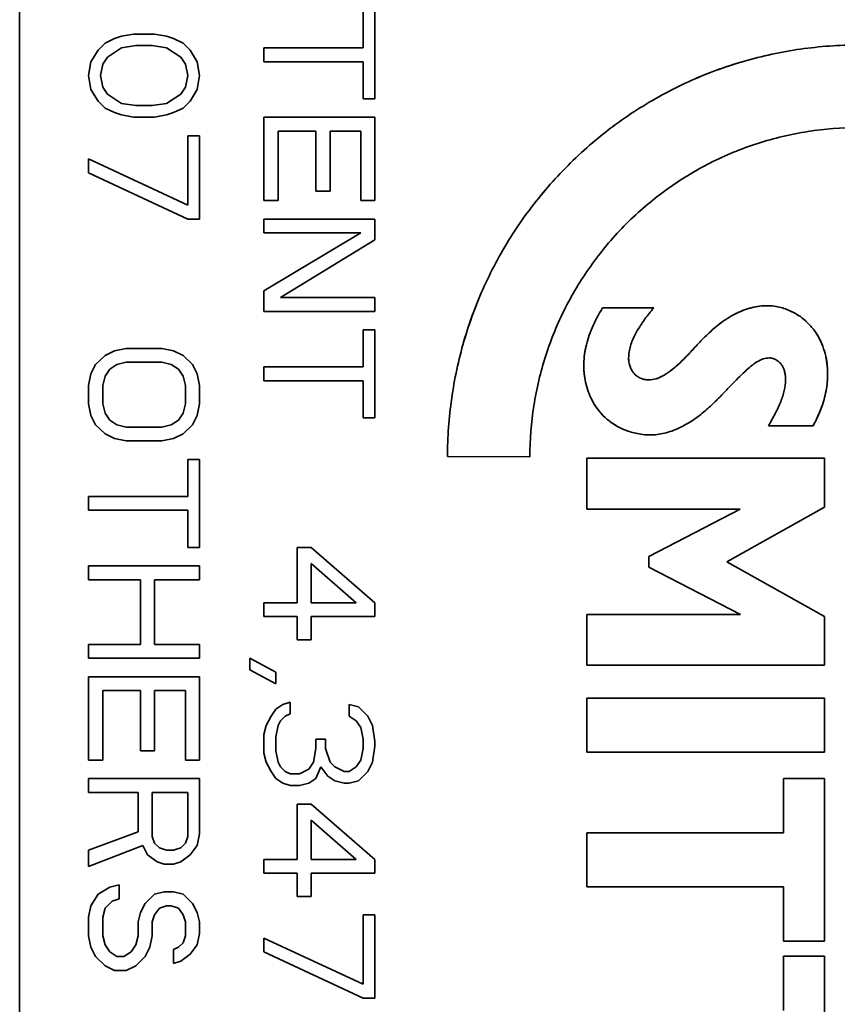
# Model space of a CAD drawing. Header units: millimetres. Extents: x 191 to 396, y 67 to 223.
# Tile 8 of 14: x 379 to 389, y 95 to 106. Entities that reach past the tile are written whole.
import ezdxf

# ---------------------------------------------------------------- set-up
doc = ezdxf.new("R2010")
doc.units = ezdxf.units.MM
doc.layers.add('Visible (ISO)', color=7, linetype='Continuous', lineweight=35)

msp = doc.modelspace()

# ---------------------------------------------------------------- linework, layer by layer
at = {"layer": 'Visible (ISO)'}
for p, q in [((379.187, 116.052), (379.187, 85.877)), ((383.116, 106.061), (383.116, 106.485)), ((383.251, 106.485), (383.251, 105.479)), ((380.164, 106.114), (380.272, 106.167)), ((380.272, 106.167), (380.353, 106.194)), ((380.353, 106.194), (380.488, 106.22)), ((380.488, 106.22), (380.731, 106.22)), ((380.731, 106.22), (380.867, 106.194)), ((380.867, 106.194), (380.948, 106.167)), ((380.948, 106.167), (381.056, 106.114)), ((380.002, 105.903), (380.083, 106.035)), ((380.083, 106.035), (380.164, 106.114)), ((380.353, 106.061), (380.191, 105.956)), ((380.515, 106.088), (380.353, 106.061)), ((380.704, 106.088), (380.515, 106.088)), ((380.867, 106.061), (380.704, 106.088)), ((381.029, 105.956), (380.867, 106.061)), ((381.056, 106.114), (381.137, 106.035)), ((381.137, 106.035), (381.218, 105.903)), ((381.981, 106.061), (383.116, 106.061)), ((381.981, 105.903), (381.981, 106.061)), ((380.191, 105.956), (380.137, 105.876)), ((381.083, 105.876), (381.029, 105.956)), ((379.975, 105.744), (380.002, 105.903)), ((380.137, 105.876), (380.11, 105.744)), ((381.11, 105.744), (381.083, 105.876)), ((381.218, 105.903), (381.245, 105.744)), ((383.116, 105.903), (381.981, 105.903)), ((383.116, 105.479), (383.116, 105.903)), ((380.002, 105.585), (379.975, 105.744)), ((380.11, 105.744), (380.137, 105.612)), ((381.083, 105.612), (381.11, 105.744)), ((381.245, 105.744), (381.218, 105.585)), ((380.083, 105.453), (380.002, 105.585)), ((380.137, 105.612), (380.191, 105.532)), ((381.029, 105.532), (381.083, 105.612)), ((381.218, 105.585), (381.137, 105.453)), ((386.655, 105.586), (386.655, 105.586)), ((380.191, 105.532), (380.353, 105.426)), ((380.867, 105.426), (381.029, 105.532)), ((383.251, 105.479), (383.116, 105.479)), ((380.164, 105.373), (380.083, 105.453)), ((380.272, 105.321), (380.164, 105.373)), ((380.353, 105.426), (380.515, 105.4)), ((380.515, 105.4), (380.704, 105.4)), ((380.704, 105.4), (380.867, 105.426)), ((381.056, 105.373), (380.948, 105.321)), ((381.137, 105.453), (381.056, 105.373)), ((380.353, 105.294), (380.272, 105.321)), ((380.488, 105.268), (380.353, 105.294)), ((380.731, 105.268), (380.488, 105.268)), ((380.867, 105.294), (380.731, 105.268)), ((380.948, 105.321), (380.867, 105.294)), ((381.981, 105.268), (383.251, 105.268)), ((381.981, 104.315), (381.981, 105.268)), ((383.251, 105.268), (383.251, 104.315)), ((381.11, 105.056), (381.245, 105.056)), ((381.11, 104.262), (381.11, 105.056)), ((381.245, 105.056), (381.245, 104.103)), ((382.144, 105.109), (382.144, 104.315)), ((382.576, 105.109), (382.144, 105.109)), ((382.576, 104.421), (382.576, 105.109)), ((382.738, 105.109), (382.738, 104.421)), ((383.089, 105.109), (382.738, 105.109)), ((383.089, 104.315), (383.089, 105.109)), ((379.975, 104.791), (381.11, 104.262)), ((379.975, 104.633), (379.975, 104.791)), ((381.11, 104.103), (379.975, 104.633)), ((382.738, 104.421), (382.576, 104.421)), ((382.144, 104.315), (381.981, 104.315)), ((383.251, 104.315), (383.089, 104.315)), ((381.245, 104.103), (381.11, 104.103)), ((381.981, 104.103), (383.251, 104.103)), ((381.981, 103.945), (381.981, 104.103)), ((383.251, 104.103), (383.251, 103.865)), ((383.089, 103.945), (381.981, 103.945)), ((381.981, 103.283), (383.089, 103.945)), ((383.251, 103.865), (382.171, 103.204)), ((381.981, 103.045), (381.981, 103.283)), ((382.171, 103.204), (383.251, 103.204)), ((383.251, 103.204), (383.251, 103.045)), ((383.251, 103.045), (381.981, 103.045)), ((385.854, 103.087), (386.439, 103.087)), ((383.116, 102.833), (383.251, 102.833)), ((383.116, 102.41), (383.116, 102.833)), ((383.251, 102.833), (383.251, 101.828)), ((380.056, 102.437), (380.164, 102.542)), ((380.164, 102.542), (380.272, 102.595)), ((380.272, 102.595), (380.407, 102.622)), ((380.407, 102.622), (380.813, 102.622)), ((380.813, 102.622), (380.948, 102.595)), ((380.948, 102.595), (381.056, 102.542)), ((381.056, 102.542), (381.164, 102.437)), ((380.002, 102.331), (380.056, 102.437)), ((380.299, 102.437), (380.218, 102.384)), ((380.407, 102.463), (380.299, 102.437)), ((380.813, 102.463), (380.407, 102.463)), ((380.921, 102.437), (380.813, 102.463)), ((381.002, 102.384), (380.921, 102.437)), ((381.164, 102.437), (381.218, 102.331)), ((379.975, 102.198), (380.002, 102.331)), ((380.164, 102.304), (380.137, 102.198)), ((380.218, 102.384), (380.164, 102.304)), ((381.056, 102.304), (381.002, 102.384)), ((381.083, 102.198), (381.056, 102.304)), ((381.218, 102.331), (381.245, 102.198)), ((381.981, 102.41), (383.116, 102.41)), ((381.981, 102.251), (381.981, 102.41)), ((384.178, 102.341), (384.178, 102.341)), ((379.975, 101.987), (379.975, 102.198)), ((380.137, 102.198), (380.137, 101.987)), ((381.083, 101.987), (381.083, 102.198)), ((381.245, 102.198), (381.245, 101.987)), ((383.116, 102.251), (381.981, 102.251)), ((383.116, 101.828), (383.116, 102.251)), ((380.002, 101.854), (379.975, 101.987)), ((380.137, 101.987), (380.164, 101.881)), ((381.056, 101.881), (381.083, 101.987)), ((381.245, 101.987), (381.218, 101.854)), ((380.056, 101.749), (380.002, 101.854)), ((380.164, 101.881), (380.218, 101.802)), ((381.002, 101.802), (381.056, 101.881)), ((381.218, 101.854), (381.164, 101.749)), ((380.164, 101.643), (380.056, 101.749)), ((380.218, 101.802), (380.299, 101.749)), ((380.299, 101.749), (380.407, 101.722)), ((380.813, 101.722), (380.921, 101.749)), ((380.921, 101.749), (381.002, 101.802)), ((381.164, 101.749), (381.056, 101.643)), ((383.251, 101.828), (383.116, 101.828)), ((380.272, 101.59), (380.164, 101.643)), ((380.407, 101.722), (380.813, 101.722)), ((381.056, 101.643), (380.948, 101.59)), ((386.655, 101.681), (386.655, 101.681)), ((388.261, 101.736), (387.752, 101.736)), ((380.407, 101.563), (380.272, 101.59)), ((380.813, 101.563), (380.407, 101.563)), ((380.948, 101.59), (380.813, 101.563)), ((381.11, 101.352), (381.245, 101.352)), ((381.11, 100.928), (381.11, 101.352)), ((381.245, 101.352), (381.245, 100.346)), ((385.023, 101.382), (384.08, 101.385)), ((385.675, 100.783), (385.675, 101.365)), ((385.675, 101.365), (388.392, 101.365)), ((388.392, 101.365), (388.392, 100.807)), ((379.975, 100.928), (381.11, 100.928)), ((379.975, 100.77), (379.975, 100.928)), ((381.11, 100.77), (379.975, 100.77)), ((381.11, 100.346), (381.11, 100.77)), ((387.429, 100.783), (385.675, 100.783)), ((386.383, 100.241), (387.429, 100.783)), ((388.392, 100.807), (387.275, 100.181)), ((381.245, 100.346), (381.11, 100.346)), ((382.36, 100.346), (382.522, 100.346)), ((382.36, 99.711), (382.36, 100.346)), ((382.522, 100.346), (383.251, 99.711)), ((383.035, 99.711), (382.522, 100.161)), ((382.522, 100.161), (382.522, 99.711)), ((386.383, 100.121), (386.383, 100.241)), ((387.275, 100.181), (388.392, 99.555)), ((379.975, 100.135), (381.245, 100.135)), ((379.975, 99.976), (379.975, 100.135)), ((381.245, 100.135), (381.245, 99.976)), ((387.43, 99.579), (386.383, 100.121)), ((380.569, 99.976), (379.975, 99.976)), ((380.569, 99.235), (380.569, 99.976)), ((380.731, 99.976), (380.731, 99.235)), ((381.245, 99.976), (380.731, 99.976)), ((381.981, 99.711), (382.36, 99.711)), ((381.981, 99.553), (381.981, 99.711)), ((382.522, 99.711), (383.035, 99.711)), ((383.251, 99.711), (383.251, 99.553)), ((382.36, 99.553), (381.981, 99.553)), ((382.36, 99.288), (382.36, 99.553)), ((382.522, 99.553), (382.522, 99.288)), ((383.251, 99.553), (382.522, 99.553)), ((385.675, 99.579), (387.43, 99.579)), ((385.675, 98.997), (385.675, 99.579)), ((388.392, 99.555), (388.392, 98.997)), ((382.522, 99.288), (382.36, 99.288)), ((379.975, 99.235), (380.569, 99.235)), ((379.975, 99.076), (379.975, 99.235)), ((380.731, 99.235), (381.245, 99.235)), ((381.245, 99.235), (381.245, 99.076)), ((381.245, 99.076), (379.975, 99.076)), ((381.819, 99.076), (382.117, 98.918)), ((381.819, 98.944), (381.819, 99.076)), ((382.117, 98.785), (381.819, 98.944)), ((388.392, 98.997), (385.675, 98.997)), ((379.975, 98.865), (381.245, 98.865)), ((379.975, 97.912), (379.975, 98.865)), ((381.245, 98.865), (381.245, 97.912)), ((382.117, 98.918), (382.117, 98.785)), ((380.137, 98.706), (380.137, 97.912)), ((380.569, 98.706), (380.137, 98.706)), ((380.569, 98.018), (380.569, 98.706)), ((380.731, 98.706), (380.731, 98.018)), ((381.083, 98.706), (380.731, 98.706)), ((381.083, 97.912), (381.083, 98.706)), ((385.675, 98.619), (388.392, 98.619)), ((385.675, 98.001), (385.675, 98.619)), ((388.392, 98.619), (388.392, 98.001)), ((382.063, 98.415), (382.117, 98.494)), ((382.117, 98.494), (382.198, 98.547)), ((382.198, 98.547), (382.279, 98.574)), ((382.279, 98.574), (382.279, 98.441)), ((382.954, 98.547), (383.062, 98.521)), ((382.954, 98.415), (382.954, 98.547)), ((383.062, 98.521), (383.17, 98.415)), ((382.008, 98.309), (382.063, 98.415)), ((382.171, 98.362), (382.144, 98.309)), ((382.225, 98.415), (382.171, 98.362)), ((382.279, 98.441), (382.225, 98.415)), ((383.035, 98.362), (382.954, 98.415)), ((383.089, 98.283), (383.035, 98.362)), ((383.17, 98.415), (383.224, 98.309)), ((381.981, 98.203), (382.008, 98.309)), ((382.144, 98.309), (382.117, 98.177)), ((383.116, 98.15), (383.089, 98.283)), ((383.224, 98.309), (383.251, 98.124)), ((381.981, 97.992), (381.981, 98.203)), ((382.117, 98.177), (382.117, 98.018)), ((382.576, 98.15), (382.684, 98.15)), ((382.576, 98.044), (382.576, 98.15)), ((382.684, 98.15), (382.684, 98.044)), ((383.116, 98.044), (383.116, 98.15)), ((382.549, 97.886), (382.576, 98.044)), ((382.684, 98.044), (382.738, 97.886)), ((383.089, 97.912), (383.116, 98.044)), ((383.251, 98.071), (383.224, 97.886)), ((383.251, 98.124), (383.251, 98.071)), ((380.137, 97.912), (379.975, 97.912)), ((380.731, 98.018), (380.569, 98.018)), ((381.245, 97.912), (381.083, 97.912)), ((382.008, 97.886), (381.981, 97.992)), ((382.117, 98.018), (382.144, 97.886)), ((383.035, 97.833), (383.089, 97.912)), ((388.392, 98.001), (385.675, 98.001)), ((382.063, 97.78), (382.008, 97.886)), ((382.144, 97.886), (382.171, 97.833)), ((382.171, 97.833), (382.225, 97.78)), ((382.387, 97.753), (382.495, 97.806)), ((382.495, 97.806), (382.549, 97.886)), ((382.63, 97.833), (382.576, 97.701)), ((382.711, 97.727), (382.63, 97.833)), ((382.738, 97.886), (382.792, 97.833)), ((382.792, 97.833), (382.9, 97.78)), ((382.954, 97.78), (383.035, 97.833)), ((383.224, 97.886), (383.17, 97.78)), ((379.975, 97.701), (381.245, 97.701)), ((379.975, 97.542), (379.975, 97.701)), ((381.245, 97.701), (381.245, 97.066)), ((382.117, 97.701), (382.063, 97.78)), ((382.198, 97.648), (382.117, 97.701)), ((382.225, 97.78), (382.279, 97.753)), ((382.279, 97.753), (382.387, 97.753)), ((382.576, 97.701), (382.495, 97.648)), ((382.792, 97.674), (382.711, 97.727)), ((382.9, 97.78), (382.954, 97.78)), ((383.17, 97.78), (383.062, 97.674)), ((387.923, 97.702), (388.392, 97.702)), ((387.923, 97.08), (387.923, 97.702)), ((388.392, 97.702), (388.392, 95.841)), ((382.279, 97.621), (382.198, 97.648)), ((382.387, 97.621), (382.279, 97.621)), ((382.495, 97.648), (382.387, 97.621)), ((382.9, 97.648), (382.792, 97.674)), ((382.954, 97.648), (382.9, 97.648)), ((383.062, 97.674), (382.954, 97.648)), ((380.542, 97.542), (379.975, 97.542)), ((380.542, 97.092), (380.542, 97.542)), ((380.704, 97.542), (380.704, 97.039)), ((381.11, 97.542), (380.704, 97.542)), ((381.11, 97.039), (381.11, 97.542)), ((382.36, 97.409), (382.522, 97.409)), ((382.36, 96.774), (382.36, 97.409)), ((382.522, 97.409), (383.251, 96.774)), ((383.035, 96.774), (382.522, 97.224)), ((382.522, 97.224), (382.522, 96.774)), ((379.975, 96.88), (380.542, 97.092)), ((380.704, 97.039), (380.731, 96.96)), ((381.083, 96.96), (381.11, 97.039)), ((381.245, 97.066), (381.218, 96.933)), ((385.675, 97.08), (387.923, 97.08)), ((385.675, 96.463), (385.675, 97.08)), ((380.596, 96.933), (379.975, 96.695)), ((380.65, 96.827), (380.596, 96.933)), ((380.731, 96.96), (380.785, 96.907)), ((380.785, 96.907), (380.867, 96.88)), ((380.948, 96.88), (381.029, 96.907)), ((381.029, 96.907), (381.083, 96.96)), ((381.218, 96.933), (381.137, 96.827)), ((379.975, 96.695), (379.975, 96.88)), ((380.758, 96.748), (380.65, 96.827)), ((380.867, 96.88), (380.948, 96.88)), ((381.137, 96.827), (381.029, 96.748)), ((380.84, 96.722), (380.758, 96.748)), ((380.948, 96.722), (380.84, 96.722)), ((381.029, 96.748), (380.948, 96.722)), ((381.981, 96.774), (382.36, 96.774)), ((381.981, 96.616), (381.981, 96.774)), ((382.522, 96.774), (383.035, 96.774)), ((383.251, 96.774), (383.251, 96.616)), ((382.36, 96.616), (381.981, 96.616)), ((382.36, 96.351), (382.36, 96.616)), ((382.522, 96.616), (382.522, 96.351)), ((383.251, 96.616), (382.522, 96.616)), ((380.083, 96.378), (380.218, 96.457)), ((380.218, 96.457), (380.326, 96.483)), ((380.326, 96.483), (380.326, 96.325)), ((387.923, 96.462), (385.675, 96.463)), ((387.923, 95.841), (387.923, 96.462)), ((380.002, 96.245), (380.083, 96.378)), ((380.623, 96.272), (380.731, 96.378)), ((380.731, 96.378), (380.84, 96.404)), ((380.84, 96.404), (380.948, 96.404)), ((380.948, 96.404), (381.056, 96.378)), ((381.056, 96.378), (381.164, 96.272)), ((382.522, 96.351), (382.36, 96.351)), ((379.975, 96.113), (380.002, 96.245)), ((380.164, 96.219), (380.137, 96.113)), ((380.245, 96.298), (380.164, 96.219)), ((380.326, 96.325), (380.245, 96.298)), ((380.569, 96.166), (380.623, 96.272)), ((380.785, 96.219), (380.731, 96.139)), ((380.867, 96.245), (380.785, 96.219)), ((380.921, 96.245), (380.867, 96.245)), ((381.002, 96.219), (380.921, 96.245)), ((381.056, 96.139), (381.002, 96.219)), ((381.164, 96.272), (381.218, 96.166)), ((379.975, 95.901), (379.975, 96.113)), ((380.137, 96.113), (380.137, 95.901)), ((380.542, 96.06), (380.569, 96.166)), ((380.731, 96.139), (380.704, 96.06)), ((381.083, 96.06), (381.056, 96.139)), ((381.218, 96.166), (381.245, 96.06)), ((383.116, 96.139), (383.251, 96.139)), ((383.116, 95.346), (383.116, 96.139)), ((383.251, 96.139), (383.251, 95.187)), ((380.542, 95.901), (380.542, 96.06)), ((380.704, 96.06), (380.704, 95.901)), ((381.083, 95.901), (381.083, 96.06)), ((381.245, 96.06), (381.245, 95.928)), ((380.002, 95.769), (379.975, 95.901)), ((380.137, 95.901), (380.164, 95.796)), ((380.515, 95.796), (380.542, 95.901)), ((380.704, 95.901), (380.677, 95.769)), ((381.056, 95.822), (381.083, 95.901)), ((381.245, 95.928), (381.218, 95.796)), ((380.056, 95.663), (380.002, 95.769)), ((380.164, 95.796), (380.218, 95.716)), ((380.461, 95.716), (380.515, 95.796)), ((380.677, 95.769), (380.623, 95.663)), ((380.948, 95.743), (381.002, 95.769)), ((381.002, 95.769), (381.056, 95.822)), ((381.218, 95.796), (381.137, 95.69)), ((381.981, 95.875), (383.116, 95.346)), ((381.981, 95.716), (381.981, 95.875)), ((388.392, 95.841), (387.923, 95.841)), ((380.164, 95.557), (380.056, 95.663)), ((380.218, 95.716), (380.299, 95.663)), ((380.299, 95.663), (380.38, 95.663)), ((380.38, 95.663), (380.461, 95.716)), ((380.623, 95.663), (380.515, 95.557)), ((380.948, 95.584), (380.948, 95.743)), ((381.137, 95.69), (381.029, 95.61)), ((383.116, 95.187), (381.981, 95.716)), ((387.923, 95.669), (388.392, 95.669)), ((387.923, 95.047), (387.923, 95.669)), ((388.392, 95.669), (388.392, 93.808)), ((380.272, 95.504), (380.164, 95.557)), ((380.515, 95.557), (380.407, 95.504)), ((381.029, 95.61), (380.948, 95.584)), ((380.407, 95.504), (380.272, 95.504)), ((383.251, 95.187), (383.116, 95.187))]:
    msp.add_line(p, q, dxfattribs=at)
for points, knots in [([(384.08, 101.385), (384.08, 101.608), (384.096, 101.829), (384.128, 102.05), (384.159, 102.27), (384.206, 102.49), (384.268, 102.705), (384.331, 102.92), (384.408, 103.131), (384.501, 103.336), (384.594, 103.54), (384.703, 103.739), (384.824, 103.929), (384.946, 104.118), (385.081, 104.298), (385.228, 104.469), (385.376, 104.639), (385.536, 104.799), (385.706, 104.947), (385.876, 105.095), (386.056, 105.229), (386.245, 105.351), (386.434, 105.472), (386.633, 105.581), (386.837, 105.674), (387.041, 105.767), (387.251, 105.844), (387.465, 105.906), (387.679, 105.968), (387.899, 106.015), (388.118, 106.047), (388.338, 106.078), (388.558, 106.094), (388.78, 106.094)], [0, 0, 0, 0, 0.090909, 0.090909, 0.090909, 0.181818, 0.181818, 0.181818, 0.272727, 0.272727, 0.272727, 0.363636, 0.363636, 0.363636, 0.454545, 0.454545, 0.454545, 0.545455, 0.545455, 0.545455, 0.636364, 0.636364, 0.636364, 0.727273, 0.727273, 0.727273, 0.818182, 0.818182, 0.818182, 0.909091, 0.909091, 0.909091, 1, 1, 1, 1]), ([(387.466, 105.906), (387.465, 105.906), (387.464, 105.906), (387.463, 105.906), (387.249, 105.843), (387.039, 105.766), (386.836, 105.673)], [0.1815186, 0.1815186, 0.1815186, 0.1815186, 0.18181818, 0.18181818, 0.18181818, 0.27254293, 0.27254293, 0.27254293, 0.27254293]), ([(386.245, 105.351), (386.245, 105.351), (386.245, 105.351), (386.245, 105.351), (386.056, 105.229), (385.876, 105.094), (385.706, 104.947)], [0.36362434, 0.36362434, 0.36362434, 0.36362434, 0.36363636, 0.36363636, 0.36363636, 0.4544687, 0.4544687, 0.4544687, 0.4544687]), ([(388.782, 105.149), (388.587, 105.149), (388.393, 105.134), (388.2, 105.104), (388.008, 105.073), (387.816, 105.028), (387.628, 104.968), (387.441, 104.908), (387.258, 104.833), (387.082, 104.743), (386.906, 104.654), (386.737, 104.55), (386.577, 104.433), (386.417, 104.317), (386.266, 104.188), (386.125, 104.047), (385.985, 103.907), (385.856, 103.756), (385.74, 103.595), (385.623, 103.435), (385.519, 103.265), (385.43, 103.089), (385.34, 102.912), (385.265, 102.729), (385.205, 102.541), (385.144, 102.353), (385.099, 102.161), (385.069, 101.967), (385.038, 101.773), (385.023, 101.579), (385.023, 101.382)], [0, 0, 0, 0, 0.1, 0.1, 0.1, 0.2, 0.2, 0.2, 0.3, 0.3, 0.3, 0.4, 0.4, 0.4, 0.5, 0.5, 0.5, 0.6, 0.6, 0.6, 0.7, 0.7, 0.7, 0.8, 0.8, 0.8, 0.9, 0.9, 0.9, 1, 1, 1, 1]), ([(385.228, 104.468), (385.081, 104.298), (384.946, 104.118), (384.824, 103.929), (384.824, 103.929), (384.824, 103.929), (384.824, 103.929)], [0.54556342, 0.54556342, 0.54556342, 0.54556342, 0.63636364, 0.63636364, 0.63636364, 0.63638067, 0.63638067, 0.63638067, 0.63638067]), ([(384.501, 103.336), (384.409, 103.132), (384.331, 102.922), (384.269, 102.706), (384.269, 102.706), (384.268, 102.705), (384.268, 102.705)], [0.72744086, 0.72744086, 0.72744086, 0.72744086, 0.81818182, 0.81818182, 0.81818182, 0.81841791, 0.81841791, 0.81841791, 0.81841791]), ([(386.379, 102.262), (386.407, 102.262), (386.436, 102.266), (386.466, 102.276), (386.496, 102.285), (386.527, 102.299), (386.558, 102.317), (386.588, 102.335), (386.618, 102.356), (386.648, 102.38), (386.679, 102.404), (386.709, 102.431), (386.74, 102.46), (386.771, 102.489), (386.803, 102.521), (386.835, 102.554), (386.867, 102.588), (386.901, 102.625), (386.937, 102.663), (386.974, 102.702), (387.013, 102.743), (387.057, 102.786), (387.101, 102.828), (387.15, 102.871), (387.203, 102.911), (387.256, 102.951), (387.313, 102.988), (387.373, 103.018), (387.433, 103.048), (387.497, 103.072), (387.558, 103.088), (387.619, 103.104), (387.678, 103.111), (387.736, 103.111)], [0, 0, 0, 0, 0.090909, 0.090909, 0.090909, 0.181818, 0.181818, 0.181818, 0.272727, 0.272727, 0.272727, 0.363636, 0.363636, 0.363636, 0.454545, 0.454545, 0.454545, 0.545455, 0.545455, 0.545455, 0.636364, 0.636364, 0.636364, 0.727273, 0.727273, 0.727273, 0.818182, 0.818182, 0.818182, 0.909091, 0.909091, 0.909091, 1, 1, 1, 1]), ([(387.736, 103.111), (387.681, 103.111), (387.625, 103.104), (387.567, 103.09), (387.509, 103.076), (387.448, 103.054), (387.39, 103.026), (387.383, 103.023), (387.375, 103.019), (387.368, 103.015)], [0, 0, 0, 0, 0.0833333, 0.0833333, 0.0833333, 0.1666667, 0.1666667, 0.1666667, 0.1774935, 0.1774935, 0.1774935, 0.1774935]), ([(387.736, 103.111), (387.792, 103.111), (387.844, 103.103), (387.893, 103.09), (387.941, 103.077), (387.987, 103.059), (388.029, 103.038), (388.07, 103.017), (388.108, 102.993), (388.142, 102.966), (388.176, 102.939), (388.208, 102.91), (388.235, 102.878), (388.263, 102.847), (388.287, 102.814), (388.308, 102.78), (388.328, 102.746), (388.346, 102.711), (388.361, 102.674), (388.376, 102.638), (388.389, 102.601), (388.399, 102.563), (388.408, 102.525), (388.416, 102.486), (388.421, 102.448), (388.426, 102.409), (388.428, 102.369), (388.428, 102.33)], [0, 0, 0, 0, 0.111111, 0.111111, 0.111111, 0.222222, 0.222222, 0.222222, 0.333333, 0.333333, 0.333333, 0.444444, 0.444444, 0.444444, 0.555556, 0.555556, 0.555556, 0.666667, 0.666667, 0.666667, 0.777778, 0.777778, 0.777778, 0.888889, 0.888889, 0.888889, 1, 1, 1, 1]), ([(385.639, 102.421), (385.639, 102.493), (385.647, 102.566), (385.663, 102.638), (385.679, 102.71), (385.703, 102.783), (385.735, 102.857), (385.767, 102.932), (385.807, 103.008), (385.854, 103.087)], [0, 0, 0, 0, 0.333333, 0.333333, 0.333333, 0.666667, 0.666667, 0.666667, 1, 1, 1, 1]), ([(386.439, 103.087), (386.42, 103.064), (386.403, 103.042), (386.386, 103.021), (386.37, 103), (386.354, 102.98), (386.339, 102.959), (386.325, 102.939), (386.311, 102.92), (386.298, 102.9), (386.284, 102.88), (386.272, 102.861), (386.26, 102.841), (386.248, 102.821), (386.237, 102.801), (386.226, 102.781), (386.216, 102.76), (386.206, 102.739), (386.197, 102.717), (386.188, 102.696), (386.18, 102.674), (386.173, 102.651), (386.167, 102.629), (386.162, 102.606), (386.158, 102.583), (386.154, 102.559), (386.152, 102.536), (386.152, 102.513)], [0, 0, 0, 0, 0.111111, 0.111111, 0.111111, 0.222222, 0.222222, 0.222222, 0.333333, 0.333333, 0.333333, 0.444444, 0.444444, 0.444444, 0.555556, 0.555556, 0.555556, 0.666667, 0.666667, 0.666667, 0.777778, 0.777778, 0.777778, 0.888889, 0.888889, 0.888889, 1, 1, 1, 1]), ([(388.059, 103.021), (388.046, 103.029), (388.033, 103.035), (388.02, 103.042), (388.015, 103.044), (388.01, 103.047), (388.005, 103.049)], [0.67417415, 0.67417415, 0.67417415, 0.67417415, 0.71428571, 0.71428571, 0.71428571, 0.72964546, 0.72964546, 0.72964546, 0.72964546]), ([(388.18, 102.934), (388.172, 102.942), (388.162, 102.949), (388.153, 102.957), (388.142, 102.966), (388.131, 102.974), (388.12, 102.982)], [0.53953426, 0.53953426, 0.53953426, 0.53953426, 0.57142857, 0.57142857, 0.57142857, 0.60897007, 0.60897007, 0.60897007, 0.60897007]), ([(387.234, 102.934), (387.233, 102.933), (387.231, 102.932), (387.229, 102.93), (387.18, 102.895), (387.135, 102.858), (387.095, 102.821), (387.068, 102.797), (387.043, 102.772), (387.02, 102.749)], [0.2469889, 0.2469889, 0.2469889, 0.2469889, 0.25, 0.25, 0.25, 0.3333333, 0.3333333, 0.3333333, 0.3890279, 0.3890279, 0.3890279, 0.3890279]), ([(385.665, 102.649), (385.664, 102.644), (385.663, 102.639), (385.662, 102.634), (385.646, 102.562), (385.639, 102.491), (385.639, 102.421)], [0.6437309, 0.6437309, 0.6437309, 0.6437309, 0.6666667, 0.6666667, 0.6666667, 1, 1, 1, 1]), ([(386.821, 102.539), (386.815, 102.534), (386.809, 102.528), (386.804, 102.522), (386.775, 102.493), (386.747, 102.465), (386.718, 102.439), (386.689, 102.413), (386.661, 102.389), (386.632, 102.367)], [0.5667652, 0.5667652, 0.5667652, 0.5667652, 0.5833333, 0.5833333, 0.5833333, 0.6666667, 0.6666667, 0.6666667, 0.7493788, 0.7493788, 0.7493788, 0.7493788]), ([(385.639, 102.421), (385.639, 102.357), (385.646, 102.295), (385.66, 102.235), (385.66, 102.235), (385.66, 102.234), (385.66, 102.234)], [0, 0, 0, 0, 0.1428571, 0.1428571, 0.1428571, 0.1435079, 0.1435079, 0.1435079, 0.1435079]), ([(386.399, 101.632), (386.34, 101.632), (386.285, 101.639), (386.235, 101.651), (386.184, 101.662), (386.137, 101.678), (386.094, 101.696), (386.051, 101.715), (386.013, 101.735), (385.978, 101.758), (385.943, 101.781), (385.911, 101.806), (385.882, 101.832), (385.854, 101.859), (385.828, 101.887), (385.806, 101.917), (385.783, 101.946), (385.763, 101.976), (385.746, 102.008), (385.728, 102.039), (385.713, 102.072), (385.699, 102.105), (385.686, 102.139), (385.675, 102.173), (385.666, 102.208), (385.657, 102.243), (385.651, 102.278), (385.646, 102.314), (385.641, 102.349), (385.639, 102.385), (385.639, 102.421)], [0, 0, 0, 0, 0.1, 0.1, 0.1, 0.2, 0.2, 0.2, 0.3, 0.3, 0.3, 0.4, 0.4, 0.4, 0.5, 0.5, 0.5, 0.6, 0.6, 0.6, 0.7, 0.7, 0.7, 0.8, 0.8, 0.8, 0.9, 0.9, 0.9, 1, 1, 1, 1]), ([(386.152, 102.513), (386.152, 102.496), (386.154, 102.479), (386.156, 102.463), (386.159, 102.447), (386.163, 102.431), (386.168, 102.416), (386.173, 102.401), (386.179, 102.387), (386.187, 102.373), (386.194, 102.36), (386.203, 102.347), (386.214, 102.335), (386.224, 102.324), (386.236, 102.314), (386.248, 102.304), (386.261, 102.295), (386.274, 102.288), (386.289, 102.281), (386.303, 102.275), (386.318, 102.27), (386.333, 102.267), (386.348, 102.264), (386.363, 102.262), (386.379, 102.262)], [0, 0, 0, 0, 0.125, 0.125, 0.125, 0.25, 0.25, 0.25, 0.375, 0.375, 0.375, 0.5, 0.5, 0.5, 0.625, 0.625, 0.625, 0.75, 0.75, 0.75, 0.875, 0.875, 0.875, 1, 1, 1, 1]), ([(387.76, 102.513), (387.737, 102.513), (387.714, 102.509), (387.691, 102.502), (387.667, 102.494), (387.643, 102.482), (387.62, 102.468), (387.596, 102.454), (387.574, 102.437), (387.551, 102.418), (387.528, 102.399), (387.504, 102.378), (387.48, 102.355), (387.456, 102.333), (387.432, 102.309), (387.406, 102.284), (387.38, 102.258), (387.354, 102.231), (387.326, 102.203), (387.299, 102.175), (387.27, 102.145), (387.24, 102.113), (387.21, 102.082), (387.178, 102.049), (387.143, 102.015), (387.108, 101.981), (387.07, 101.945), (387.027, 101.909), (386.985, 101.872), (386.938, 101.836), (386.889, 101.802), (386.839, 101.768), (386.786, 101.737), (386.73, 101.712), (386.675, 101.686), (386.617, 101.665), (386.561, 101.652), (386.505, 101.638), (386.452, 101.632), (386.399, 101.632)], [0, 0, 0, 0, 0.076923, 0.076923, 0.076923, 0.153846, 0.153846, 0.153846, 0.230769, 0.230769, 0.230769, 0.307692, 0.307692, 0.307692, 0.384615, 0.384615, 0.384615, 0.461538, 0.461538, 0.461538, 0.538462, 0.538462, 0.538462, 0.615385, 0.615385, 0.615385, 0.692308, 0.692308, 0.692308, 0.769231, 0.769231, 0.769231, 0.846154, 0.846154, 0.846154, 0.923077, 0.923077, 0.923077, 1, 1, 1, 1]), ([(387.76, 102.513), (387.774, 102.513), (387.789, 102.511), (387.804, 102.506), (387.805, 102.505), (387.807, 102.505), (387.809, 102.504)], [0, 0, 0, 0, 0.1666667, 0.1666667, 0.1666667, 0.1845327, 0.1845327, 0.1845327, 0.1845327]), ([(387.947, 102.262), (387.947, 102.278), (387.946, 102.293), (387.945, 102.307), (387.943, 102.322), (387.941, 102.335), (387.938, 102.348), (387.935, 102.361), (387.932, 102.374), (387.927, 102.386), (387.923, 102.398), (387.917, 102.409), (387.911, 102.42), (387.905, 102.43), (387.898, 102.44), (387.89, 102.449), (387.881, 102.459), (387.872, 102.467), (387.863, 102.475), (387.853, 102.482), (387.842, 102.489), (387.831, 102.495), (387.82, 102.5), (387.808, 102.505), (387.796, 102.508), (387.784, 102.511), (387.772, 102.513), (387.76, 102.513)], [0, 0, 0, 0, 0.111111, 0.111111, 0.111111, 0.222222, 0.222222, 0.222222, 0.333333, 0.333333, 0.333333, 0.444444, 0.444444, 0.444444, 0.555556, 0.555556, 0.555556, 0.666667, 0.666667, 0.666667, 0.777778, 0.777778, 0.777778, 0.888889, 0.888889, 0.888889, 1, 1, 1, 1]), ([(387.852, 102.483), (387.865, 102.473), (387.878, 102.462), (387.89, 102.449), (387.89, 102.449), (387.89, 102.449), (387.89, 102.449)], [0.345127, 0.345127, 0.345127, 0.345127, 0.5, 0.5, 0.5, 0.50007, 0.50007, 0.50007, 0.50007]), ([(386.246, 102.306), (386.246, 102.306), (386.246, 102.306), (386.246, 102.306), (386.236, 102.314), (386.227, 102.321), (386.218, 102.33)], [0.3991614, 0.3991614, 0.3991614, 0.3991614, 0.4, 0.4, 0.4, 0.5021033, 0.5021033, 0.5021033, 0.5021033]), ([(386.554, 102.315), (386.551, 102.313), (386.548, 102.311), (386.544, 102.309), (386.518, 102.295), (386.493, 102.284), (386.467, 102.276)], [0.8240963, 0.8240963, 0.8240963, 0.8240963, 0.83333333, 0.83333333, 0.83333333, 0.90898437, 0.90898437, 0.90898437, 0.90898437]), ([(388.428, 102.33), (388.428, 102.265), (388.422, 102.199), (388.41, 102.135), (388.398, 102.07), (388.38, 102.006), (388.355, 101.94), (388.331, 101.874), (388.299, 101.805), (388.261, 101.736)], [0, 0, 0, 0, 0.333333, 0.333333, 0.333333, 0.666667, 0.666667, 0.666667, 1, 1, 1, 1]), ([(388.409, 102.126), (388.409, 102.13), (388.41, 102.135), (388.411, 102.139), (388.423, 102.204), (388.428, 102.267), (388.428, 102.33)], [0.6433456, 0.6433456, 0.6433456, 0.6433456, 0.6666667, 0.6666667, 0.6666667, 1, 1, 1, 1]), ([(386.379, 102.262), (386.355, 102.262), (386.332, 102.266), (386.309, 102.273), (386.309, 102.274), (386.309, 102.274), (386.308, 102.274)], [0, 0, 0, 0, 0.2, 0.2, 0.2, 0.2030722, 0.2030722, 0.2030722, 0.2030722]), ([(387.752, 101.736), (387.779, 101.784), (387.805, 101.831), (387.828, 101.877), (387.852, 101.923), (387.873, 101.968), (387.891, 102.012), (387.909, 102.056), (387.923, 102.099), (387.932, 102.141), (387.942, 102.183), (387.947, 102.223), (387.947, 102.262)], [0, 0, 0, 0, 0.25, 0.25, 0.25, 0.5, 0.5, 0.5, 0.75, 0.75, 0.75, 1, 1, 1, 1]), ([(385.717, 102.064), (385.717, 102.064), (385.718, 102.063), (385.718, 102.062), (385.743, 102.008), (385.773, 101.959), (385.807, 101.915), (385.808, 101.914), (385.808, 101.913), (385.809, 101.912)], [0.2836739, 0.2836739, 0.2836739, 0.2836739, 0.2857143, 0.2857143, 0.2857143, 0.4285714, 0.4285714, 0.4285714, 0.4308887, 0.4308887, 0.4308887, 0.4308887]), ([(386.23, 101.652), (386.23, 101.652), (386.231, 101.651), (386.232, 101.651), (386.287, 101.639), (386.343, 101.632), (386.399, 101.632)], [0.8553842, 0.8553842, 0.8553842, 0.8553842, 0.8571429, 0.8571429, 0.8571429, 1, 1, 1, 1])]:
    msp.add_open_spline(points, degree=3, knots=knots, dxfattribs=at)
for points in [[(387.842, 103.101), (387.806, 103.108), (387.771, 103.111), (387.736, 103.111)], [(388.349, 102.702), (388.328, 102.749), (388.302, 102.793), (388.273, 102.832)], [(388.428, 102.33), (388.428, 102.397), (388.421, 102.46), (388.409, 102.521)], [(387.941, 102.335), (387.945, 102.312), (387.947, 102.288), (387.947, 102.262)], [(388.261, 101.736), (388.299, 101.804), (388.329, 101.871), (388.354, 101.936)], [(385.925, 101.796), (385.958, 101.77), (385.994, 101.747), (386.032, 101.726)]]:
    msp.add_open_spline(points, degree=3, dxfattribs=at)

doc.saveas('drawing.dxf')
